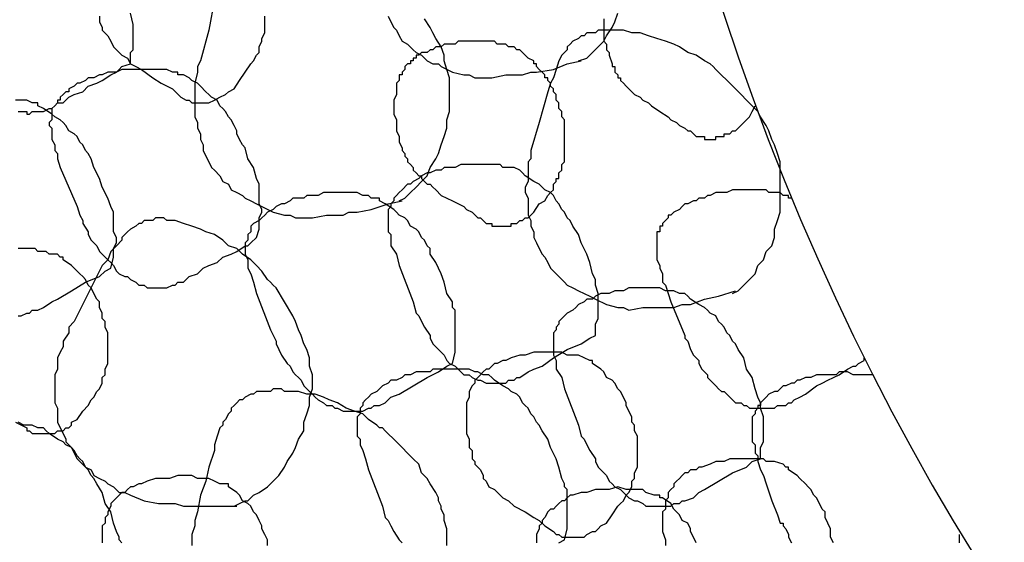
# Model space of a CAD drawing. Header units: millimetres. Extents: x 14 to 424, y 0 to 287.
# Tile 61 of 104: x 332 to 346, y 136 to 144. Entities that reach past the tile are written whole.
import ezdxf

# ---------------------------------------------------------------- set-up
doc = ezdxf.new("R2010")
doc.units = ezdxf.units.MM
doc.layers.add('PDF _0', color=7, linetype='Continuous')

msp = doc.modelspace()

# ---------------------------------------------------------------- linework, layer by layer
at = {"layer": 'PDF _0', "lineweight": 25}
for points in [[(334.752, 143.946), (334.669, 143.489), (334.544, 143.032), (334.503, 142.949), (334.503, 142.907), (334.503, 142.866), (334.461, 142.7), (334.461, 142.616), (334.461, 142.533), (334.461, 142.45), (334.461, 142.367), (334.461, 142.284), (334.461, 142.201), (334.503, 142.118), (334.503, 142.035), (334.544, 141.952), (334.544, 141.869), (334.586, 141.786), (334.586, 141.702), (334.627, 141.619), (334.669, 141.536), (334.71, 141.453), (334.752, 141.412), (334.835, 141.329), (334.877, 141.246), (334.96, 141.204), (335.001, 141.121), (335.084, 141.079), (335.167, 141.038), (335.209, 140.996), (335.292, 140.955), (335.375, 140.913), (335.458, 140.872), (335.624, 140.789), (335.79, 140.747), (335.874, 140.747), (335.957, 140.705), (336.206, 140.705), (336.414, 140.747), (336.538, 140.747), (336.663, 140.747), (336.746, 140.789), (336.871, 140.789), (337.078, 140.83), (337.328, 140.913), (337.535, 140.955)], [(331.844, 142.284), (331.885, 142.284), (331.927, 142.284), (331.969, 142.284), (331.969, 142.243), (332.01, 142.243), (332.052, 142.284), (332.093, 142.284), (332.135, 142.284), (332.176, 142.284), (332.218, 142.284), (332.301, 142.326), (332.342, 142.326), (332.384, 142.367), (332.425, 142.409), (332.509, 142.409), (332.592, 142.492), (332.675, 142.533), (332.799, 142.575), (332.882, 142.658), (333.007, 142.7), (333.09, 142.741), (333.215, 142.824), (333.298, 142.866), (333.339, 142.907), (333.381, 142.949), (333.506, 142.99), (333.506, 143.156), (333.547, 143.198), (333.547, 143.281), (333.547, 143.364), (333.547, 143.447), (333.547, 143.53), (333.547, 143.572), (333.506, 143.738)], [(333.049, 143.697), (333.049, 143.613), (333.09, 143.53), (333.09, 143.489), (333.173, 143.406), (333.215, 143.323), (333.256, 143.24), (333.298, 143.198), (333.381, 143.115), (333.464, 143.073), (333.506, 142.99), (333.589, 142.949), (333.672, 142.907), (333.838, 142.783), (333.963, 142.7), (334.129, 142.616), (334.253, 142.492), (334.336, 142.45), (334.378, 142.45), (334.42, 142.409), (334.461, 142.409), (334.503, 142.409), (334.544, 142.409), (334.586, 142.409), (334.669, 142.409), (334.752, 142.45), (334.835, 142.492), (334.918, 142.533), (334.96, 142.575), (335.043, 142.616), (335.126, 142.741), (335.209, 142.866), (335.292, 142.99), (335.333, 143.032), (335.375, 143.115), (335.417, 143.156), (335.417, 143.24), (335.458, 143.323), (335.458, 143.364), (335.5, 143.447), (335.5, 143.53), (335.5, 143.613), (335.5, 143.697)], [(337.328, 143.697), (337.369, 143.613), (337.411, 143.53), (337.452, 143.489), (337.494, 143.406), (337.535, 143.323), (337.618, 143.281), (337.701, 143.198), (337.743, 143.156), (337.826, 143.115), (337.909, 143.032), (337.992, 142.99), (338.075, 142.99), (338.117, 142.949), (338.283, 142.866), (338.449, 142.824), (338.532, 142.824), (338.615, 142.783), (338.865, 142.783), (339.072, 142.824), (339.197, 142.824), (339.322, 142.824), (339.446, 142.866), (339.529, 142.866), (339.779, 142.907), (339.986, 142.99), (340.194, 143.032)], [(340.152, 143.032), (340.277, 143.073), (340.36, 143.156), (340.443, 143.24), (340.526, 143.323), (340.568, 143.406), (340.651, 143.53), (340.693, 143.613), (340.734, 143.738)], [(337.494, 140.955), (337.577, 140.996), (337.66, 141.079), (337.743, 141.162), (337.826, 141.246), (337.909, 141.329), (337.951, 141.453), (338.034, 141.578), (338.075, 141.661), (338.117, 141.786), (338.158, 141.91), (338.2, 142.035), (338.2, 142.159), (338.241, 142.284), (338.241, 142.409), (338.241, 142.533), (338.241, 142.658), (338.241, 142.783), (338.2, 142.907), (338.158, 143.032), (338.158, 143.115), (338.117, 143.24), (338.034, 143.364), (337.992, 143.447), (337.951, 143.53), (337.868, 143.655)], [(340.526, 143.655), (340.526, 143.613), (340.526, 143.572), (340.526, 143.53), (340.526, 143.489), (340.526, 143.447), (340.526, 143.364), (340.526, 143.323), (340.568, 143.281), (340.568, 143.24), (340.568, 143.198), (340.609, 143.156), (340.609, 143.115), (340.651, 142.99), (340.651, 142.949), (340.693, 142.949), (340.693, 142.866), (340.734, 142.824), (340.734, 142.783), (340.776, 142.783), (340.776, 142.741), (340.817, 142.7), (340.859, 142.658), (340.9, 142.616), (340.942, 142.575), (340.983, 142.533), (341.066, 142.492), (341.108, 142.45), (341.191, 142.409), (341.233, 142.367), (341.357, 142.284), (341.482, 142.201), (341.523, 142.159), (341.606, 142.118), (341.648, 142.076), (341.731, 142.035), (341.773, 141.993), (341.814, 141.993), (341.856, 141.952), (341.897, 141.91), (341.939, 141.91), (341.98, 141.91), (342.022, 141.91), (342.022, 141.869), (342.063, 141.869), (342.105, 141.869), (342.147, 141.869), (342.188, 141.869), (342.188, 141.91), (342.23, 141.91), (342.271, 141.91), (342.313, 141.91), (342.313, 141.952), (342.354, 141.952), (342.396, 141.952), (342.437, 141.993), (342.479, 141.993), (342.52, 142.035), (342.603, 142.118), (342.687, 142.201), (342.728, 142.284), (342.77, 142.367)], [(342.437, 139.584), (342.52, 139.625), (342.603, 139.708), (342.687, 139.792), (342.77, 139.875), (342.811, 139.999), (342.894, 140.082), (342.936, 140.207), (343.019, 140.29), (343.06, 140.415), (343.06, 140.539), (343.102, 140.664), (343.144, 140.789), (343.144, 140.913), (343.144, 141.038), (343.144, 141.162), (343.144, 141.287), (343.144, 141.412), (343.144, 141.536), (343.102, 141.661), (343.06, 141.786), (343.019, 141.869), (342.977, 141.993), (342.936, 142.076), (342.853, 142.201), (342.811, 142.284), (342.728, 142.367), (342.645, 142.45), (342.562, 142.533), (342.396, 142.7), (342.23, 142.866), (342.188, 142.907), (342.147, 142.949), (342.105, 142.99), (342.022, 143.032), (341.897, 143.115), (341.773, 143.156), (341.648, 143.24), (341.565, 143.281), (341.44, 143.323), (341.316, 143.364), (341.191, 143.406), (341.066, 143.447), (340.942, 143.447), (340.817, 143.489), (340.693, 143.489), (340.568, 143.489), (340.526, 143.489), (340.443, 143.489), (340.402, 143.447), (340.36, 143.447), (340.277, 143.447), (340.236, 143.406), (340.194, 143.406), (340.152, 143.364), (340.069, 143.323), (340.028, 143.281), (339.986, 143.24), (339.986, 143.198), (339.945, 143.156), (339.903, 143.115), (339.862, 143.032), (339.82, 142.907), (339.779, 142.783), (339.737, 142.7), (339.695, 142.575), (339.571, 142.118), (339.446, 141.702), (339.446, 141.578), (339.405, 141.536), (339.405, 141.495), (339.405, 141.329), (339.405, 141.246), (339.363, 141.162), (339.363, 141.079), (339.405, 140.996), (339.405, 140.913), (339.405, 140.83), (339.405, 140.747), (339.446, 140.664), (339.446, 140.581), (339.488, 140.498), (339.488, 140.415), (339.529, 140.332), (339.571, 140.248), (339.612, 140.165), (339.654, 140.124), (339.695, 140.041), (339.737, 139.958), (339.82, 139.875), (339.862, 139.833), (339.945, 139.75), (339.986, 139.708), (340.069, 139.667), (340.152, 139.625), (340.236, 139.584), (340.319, 139.542), (340.402, 139.501), (340.568, 139.418), (340.734, 139.376), (340.817, 139.376), (340.9, 139.335), (341.108, 139.376), (341.357, 139.376), (341.44, 139.376), (341.565, 139.376), (341.69, 139.418), (341.814, 139.418), (342.022, 139.501), (342.23, 139.542), (342.479, 139.625)], [(331.844, 139.251), (331.885, 139.251), (331.969, 139.293), (332.01, 139.293), (332.052, 139.335), (332.135, 139.335), (332.218, 139.376), (332.342, 139.459), (332.425, 139.501), (332.633, 139.625), (332.841, 139.75), (333.049, 139.833), (333.132, 139.916), (333.215, 139.958), (333.256, 140.124), (333.256, 140.207), (333.256, 140.248), (333.298, 140.332), (333.298, 140.415), (333.256, 140.498), (333.256, 140.581), (333.256, 140.705), (333.256, 140.747), (333.256, 140.789), (333.215, 140.872), (333.173, 140.996), (333.09, 141.162), (333.049, 141.287), (332.966, 141.453), (332.924, 141.578), (332.882, 141.661), (332.841, 141.702), (332.799, 141.786), (332.758, 141.827), (332.716, 141.91), (332.675, 141.952), (332.592, 141.993), (332.55, 142.076), (332.509, 142.118), (332.467, 142.159), (332.384, 142.201), (332.342, 142.243), (332.218, 142.326), (332.135, 142.367), (332.135, 142.409), (332.093, 142.409), (332.052, 142.409), (331.969, 142.45), (331.885, 142.45), (331.802, 142.45)], [(343.31, 140.996), (343.268, 140.996), (343.268, 141.038), (343.227, 141.038), (343.185, 141.038), (343.144, 141.079), (343.102, 141.079), (343.06, 141.079), (342.977, 141.079), (342.936, 141.121), (342.853, 141.121), (342.811, 141.121), (342.728, 141.121), (342.687, 141.121), (342.603, 141.121), (342.562, 141.121), (342.479, 141.121), (342.437, 141.121), (342.354, 141.079), (342.313, 141.079), (342.23, 141.079), (342.188, 141.079), (342.105, 141.038), (342.063, 141.038), (342.022, 140.996), (341.939, 140.996), (341.897, 140.955), (341.856, 140.955), (341.773, 140.913), (341.731, 140.913), (341.69, 140.872), (341.648, 140.83), (341.565, 140.789), (341.523, 140.747), (341.482, 140.747), (341.482, 140.705), (341.44, 140.664), (341.399, 140.622), (341.399, 140.581), (341.357, 140.581), (341.357, 140.539), (341.357, 140.498), (341.316, 140.498), (341.316, 140.456), (341.316, 140.415), (341.316, 140.373), (341.316, 140.332), (341.316, 140.29), (341.316, 140.248), (341.316, 140.207), (341.316, 140.165), (341.316, 140.124), (341.316, 140.082), (341.357, 139.999), (341.357, 139.958), (341.399, 139.875), (341.399, 139.833), (341.399, 139.75), (341.44, 139.708), (341.482, 139.584), (341.523, 139.459), (341.731, 138.961), (341.731, 138.919), (341.773, 138.878), (341.814, 138.753), (341.856, 138.67), (341.897, 138.628), (341.939, 138.587), (341.939, 138.545), (341.98, 138.462), (342.022, 138.421), (342.063, 138.379), (342.063, 138.338), (342.105, 138.296), (342.147, 138.254), (342.188, 138.213), (342.23, 138.171), (342.271, 138.13), (342.313, 138.13), (342.354, 138.088), (342.396, 138.047), (342.437, 138.005), (342.479, 137.964), (342.562, 137.964), (342.603, 137.922), (342.645, 137.922), (342.687, 137.881), (342.728, 137.881), (342.77, 137.881), (342.811, 137.881), (342.853, 137.881), (342.894, 137.881), (342.936, 137.881), (342.977, 137.881), (343.019, 137.881), (343.06, 137.881), (343.102, 137.922), (343.144, 137.922), (343.227, 137.922), (343.268, 137.964), (343.31, 137.964), (343.351, 138.005), (343.434, 138.047), (343.517, 138.088), (343.684, 138.213), (343.767, 138.254), (343.85, 138.296), (344.016, 138.379), (344.141, 138.462), (344.224, 138.504), (344.265, 138.504), (344.307, 138.545), (344.39, 138.587), (344.39, 138.628)], [(335.043, 136.427), (335.126, 136.468), (335.209, 136.51), (335.25, 136.51), (335.333, 136.593), (335.417, 136.634), (335.541, 136.717), (335.624, 136.8), (335.707, 136.884), (335.79, 137.008), (335.832, 137.091), (335.915, 137.216), (335.957, 137.299), (335.998, 137.424), (336.081, 137.548), (336.081, 137.673), (336.123, 137.797), (336.164, 137.922), (336.164, 138.047), (336.206, 138.171), (336.206, 138.296), (336.206, 138.379), (336.164, 138.504), (336.164, 138.628), (336.123, 138.753), (336.081, 138.836), (336.04, 138.961), (335.998, 139.044), (335.957, 139.168), (335.915, 139.251), (335.79, 139.459), (335.666, 139.667), (335.624, 139.708), (335.583, 139.75), (335.541, 139.792), (335.458, 139.916), (335.375, 139.999), (335.292, 140.082), (335.167, 140.165), (335.084, 140.248), (334.96, 140.29), (334.877, 140.373), (334.752, 140.456), (334.627, 140.498), (334.544, 140.539), (334.42, 140.581), (334.295, 140.622), (334.17, 140.664), (334.129, 140.664), (334.046, 140.664), (334.004, 140.705), (333.963, 140.705), (333.879, 140.705), (333.838, 140.664), (333.796, 140.664), (333.713, 140.664), (333.672, 140.622), (333.63, 140.622), (333.589, 140.581), (333.506, 140.539), (333.464, 140.498), (333.423, 140.456), (333.381, 140.415), (333.381, 140.373), (333.298, 140.29), (333.215, 140.207), (333.173, 140.082), (333.09, 139.999), (332.882, 139.584), (332.675, 139.168), (332.592, 139.085), (332.592, 139.044), (332.592, 139.002), (332.509, 138.878), (332.509, 138.794), (332.467, 138.711), (332.425, 138.628), (332.425, 138.545), (332.425, 138.462), (332.384, 138.379), (332.384, 138.296), (332.384, 138.213), (332.384, 138.13), (332.384, 138.047), (332.384, 137.964), (332.425, 137.881), (332.425, 137.797), (332.425, 137.673), (332.467, 137.59), (332.509, 137.507), (332.55, 137.424), (332.55, 137.382), (332.633, 137.299), (332.675, 137.216), (332.716, 137.133), (332.758, 137.091), (332.841, 137.008), (332.924, 136.967), (332.966, 136.884), (333.049, 136.842), (333.132, 136.8), (333.173, 136.759), (333.256, 136.717), (333.339, 136.634), (333.423, 136.634), (333.506, 136.593), (333.713, 136.51), (333.921, 136.468), (334.046, 136.468), (334.17, 136.468), (334.295, 136.427), (334.378, 136.427), (334.627, 136.427), (334.835, 136.427), (335.084, 136.427)], [(331.802, 137.673), (331.969, 137.59), (331.969, 137.548), (332.01, 137.548), (332.052, 137.507), (332.093, 137.507), (332.135, 137.507), (332.176, 137.507), (332.218, 137.507), (332.259, 137.507), (332.301, 137.507), (332.342, 137.507), (332.384, 137.507), (332.425, 137.548), (332.509, 137.548), (332.55, 137.59), (332.592, 137.59), (332.633, 137.631), (332.633, 137.673), (332.716, 137.714), (332.799, 137.839), (332.882, 137.922), (332.924, 138.005), (332.966, 138.047), (333.007, 138.13), (333.049, 138.171), (333.09, 138.254), (333.09, 138.338), (333.132, 138.379), (333.132, 138.462), (333.173, 138.545), (333.173, 138.628), (333.173, 138.67), (333.173, 138.753), (333.173, 138.836), (333.173, 138.919), (333.173, 139.002), (333.132, 139.085), (333.132, 139.168), (333.09, 139.21), (333.09, 139.293), (333.049, 139.376), (333.049, 139.459), (333.007, 139.501), (332.966, 139.584), (332.924, 139.667), (332.882, 139.708), (332.841, 139.792), (332.799, 139.833), (332.758, 139.875), (332.675, 139.958), (332.633, 139.999), (332.509, 140.082), (332.509, 140.124), (332.467, 140.124), (332.425, 140.165), (332.301, 140.165), (332.259, 140.207), (332.176, 140.207), (332.135, 140.207), (332.093, 140.248), (331.969, 140.248), (331.844, 140.248)], [(339.862, 135.886), (339.945, 135.928), (339.986, 136.094), (339.986, 136.177), (339.986, 136.219), (339.986, 136.302), (339.986, 136.385), (339.986, 136.468), (339.986, 136.551), (339.986, 136.676), (339.945, 136.717), (339.945, 136.759), (339.903, 136.842), (339.862, 137.008), (339.82, 137.133), (339.737, 137.299), (339.695, 137.424), (339.612, 137.548), (339.571, 137.631), (339.529, 137.673), (339.488, 137.756), (339.446, 137.797), (339.405, 137.881), (339.363, 137.922), (339.322, 137.964), (339.28, 138.047), (339.239, 138.088), (339.155, 138.13), (339.114, 138.171), (339.031, 138.213), (338.906, 138.296), (338.865, 138.338), (338.823, 138.379), (338.74, 138.379), (338.657, 138.421), (338.615, 138.421), (338.532, 138.462), (338.449, 138.462), (338.366, 138.462), (338.283, 138.462), (338.241, 138.462), (338.158, 138.462), (338.075, 138.462), (337.992, 138.462), (337.951, 138.421), (337.868, 138.421), (337.785, 138.421), (337.743, 138.421), (337.66, 138.379), (337.577, 138.379), (337.535, 138.338), (337.452, 138.296), (337.369, 138.296), (337.328, 138.254), (337.244, 138.213), (337.203, 138.171), (337.161, 138.13), (337.078, 138.088), (337.037, 138.047), (336.995, 138.005), (336.954, 137.964), (336.954, 137.922), (336.912, 137.881), (336.912, 137.839), (336.912, 137.797), (336.871, 137.756), (336.871, 137.673), (336.871, 137.631), (336.871, 137.548), (336.871, 137.465), (336.912, 137.424), (336.912, 137.34), (336.954, 137.257), (336.995, 137.133), (337.037, 136.967), (337.244, 136.427), (337.286, 136.26), (337.328, 136.219), (337.369, 136.136), (337.411, 136.053), (337.494, 135.928), (337.535, 135.886)], [(344.514, 138.379), (344.431, 138.379), (344.39, 138.379), (344.348, 138.379), (344.265, 138.379), (344.224, 138.379), (344.141, 138.421), (344.099, 138.421), (344.016, 138.421), (343.974, 138.379), (343.891, 138.379), (343.85, 138.379), (343.808, 138.379), (343.725, 138.379), (343.684, 138.379), (343.6, 138.338), (343.559, 138.338), (343.517, 138.338), (343.434, 138.296), (343.393, 138.296), (343.351, 138.254), (343.31, 138.254), (343.227, 138.213), (343.185, 138.213), (343.144, 138.171), (343.102, 138.13), (343.06, 138.13), (342.977, 138.088), (342.936, 138.047), (342.894, 138.005), (342.853, 137.964), (342.853, 137.922), (342.811, 137.922), (342.811, 137.881), (342.77, 137.839), (342.77, 137.797), (342.728, 137.756), (342.728, 137.714), (342.728, 137.673), (342.728, 137.631), (342.728, 137.59), (342.728, 137.548), (342.728, 137.507), (342.728, 137.465), (342.728, 137.382), (342.77, 137.34), (342.77, 137.257), (342.77, 137.216), (342.811, 137.174), (342.811, 137.091), (342.853, 136.967), (342.894, 136.884), (342.936, 136.759), (343.019, 136.51), (343.102, 136.302), (343.144, 136.177), (343.185, 136.177), (343.185, 136.136), (343.227, 136.094), (343.268, 136.011), (343.268, 135.97), (343.31, 135.886)], [(338.2, 135.845), (338.2, 135.97), (338.2, 136.094), (338.158, 136.219), (338.158, 136.26), (338.158, 136.302), (338.117, 136.385), (338.117, 136.427), (338.075, 136.51), (338.075, 136.551), (338.034, 136.634), (337.951, 136.759), (337.909, 136.842), (337.826, 136.925), (337.785, 137.05), (337.701, 137.133), (337.618, 137.216), (337.535, 137.299), (337.452, 137.382), (337.286, 137.548), (337.244, 137.59), (337.203, 137.59), (337.161, 137.631), (337.037, 137.714), (336.954, 137.797), (336.829, 137.839), (336.704, 137.881), (336.58, 137.964), (336.455, 138.005), (336.372, 138.047), (336.247, 138.088), (336.123, 138.088), (335.998, 138.13), (335.874, 138.13), (335.79, 138.13), (335.749, 138.171), (335.666, 138.171), (335.624, 138.171), (335.583, 138.13), (335.5, 138.13), (335.458, 138.13), (335.375, 138.13), (335.333, 138.088), (335.292, 138.088), (335.209, 138.047), (335.167, 138.005), (335.126, 138.005), (335.084, 137.964), (335.043, 137.922), (335.001, 137.881), (335.001, 137.839), (334.96, 137.797), (334.918, 137.714), (334.877, 137.673), (334.877, 137.631), (334.835, 137.59), (334.793, 137.465), (334.752, 137.34), (334.752, 137.257), (334.669, 137.008), (334.627, 136.8), (334.544, 136.593), (334.503, 136.343), (334.461, 136.219), (334.461, 136.177), (334.461, 136.136), (334.42, 136.011), (334.42, 135.928), (334.42, 135.845)], [(333.381, 135.886), (333.339, 135.928), (333.339, 135.97), (333.298, 136.053), (333.256, 136.177), (333.215, 136.343), (333.132, 136.468), (333.09, 136.634), (333.007, 136.759), (332.966, 136.842), (332.924, 136.884), (332.882, 136.967), (332.841, 137.008), (332.799, 137.091), (332.758, 137.133), (332.716, 137.174), (332.675, 137.257), (332.633, 137.299), (332.55, 137.34), (332.509, 137.382), (332.425, 137.424), (332.301, 137.507), (332.259, 137.548), (332.218, 137.59), (332.135, 137.59), (332.052, 137.631), (332.01, 137.631), (331.927, 137.631), (331.844, 137.673)], [(343.933, 135.886), (343.891, 135.97), (343.891, 136.053), (343.891, 136.094), (343.85, 136.177), (343.808, 136.26), (343.808, 136.343), (343.767, 136.385), (343.725, 136.468), (343.684, 136.551), (343.642, 136.593), (343.6, 136.676), (343.559, 136.717), (343.517, 136.759), (343.434, 136.842), (343.393, 136.884), (343.268, 136.967), (343.268, 137.008), (343.227, 137.008), (343.185, 137.05), (343.06, 137.091), (343.019, 137.091), (342.936, 137.091), (342.894, 137.133), (342.853, 137.133), (342.728, 137.133), (342.603, 137.133), (342.52, 137.133), (342.396, 137.133), (342.313, 137.091), (342.188, 137.091), (342.105, 137.05), (341.98, 137.008), (341.939, 137.008), (341.897, 136.967), (341.814, 136.967), (341.773, 136.925), (341.731, 136.925), (341.69, 136.884), (341.648, 136.842), (341.606, 136.8), (341.565, 136.759), (341.565, 136.717), (341.523, 136.676), (341.482, 136.634), (341.482, 136.551), (341.44, 136.51), (341.44, 136.468), (341.44, 136.385), (341.399, 136.343), (341.399, 136.26), (341.399, 136.219), (341.399, 136.177), (341.399, 136.094), (341.399, 136.053), (341.44, 135.928), (341.44, 135.845)], [(335.541, 135.845), (335.541, 135.928), (335.5, 136.011), (335.458, 136.094), (335.458, 136.136), (335.417, 136.219), (335.375, 136.302), (335.333, 136.343), (335.292, 136.427), (335.25, 136.468), (335.167, 136.51), (335.126, 136.593), (335.084, 136.634), (334.96, 136.717), (334.96, 136.759), (334.918, 136.759), (334.835, 136.759), (334.752, 136.8), (334.669, 136.842), (334.627, 136.842), (334.586, 136.842), (334.503, 136.842), (334.42, 136.884), (334.295, 136.884), (334.212, 136.884), (334.087, 136.842), (333.963, 136.842), (333.879, 136.842), (333.755, 136.8), (333.672, 136.759), (333.63, 136.759), (333.547, 136.717), (333.506, 136.717), (333.464, 136.676), (333.423, 136.634), (333.381, 136.634), (333.339, 136.593), (333.298, 136.551), (333.256, 136.51), (333.215, 136.468), (333.215, 136.427), (333.173, 136.343), (333.173, 136.302), (333.132, 136.26), (333.132, 136.177), (333.09, 136.136), (333.09, 136.094), (333.09, 136.011), (333.09, 135.97), (333.09, 135.886)], [(341.897, 135.886), (341.856, 135.97), (341.814, 136.053), (341.814, 136.094), (341.773, 136.177), (341.69, 136.219), (341.648, 136.302), (341.606, 136.343), (341.565, 136.385), (341.523, 136.468), (341.399, 136.551), (341.357, 136.551), (341.357, 136.593), (341.316, 136.593), (341.274, 136.593), (341.149, 136.634), (341.108, 136.676), (341.066, 136.676), (340.983, 136.676), (340.942, 136.676), (340.859, 136.676), (340.734, 136.717), (340.609, 136.676), (340.526, 136.676), (340.402, 136.676), (340.277, 136.634), (340.194, 136.634), (340.069, 136.593), (340.028, 136.593), (339.986, 136.551), (339.945, 136.51), (339.903, 136.51), (339.862, 136.468), (339.82, 136.427), (339.779, 136.385), (339.737, 136.385), (339.695, 136.343), (339.654, 136.26), (339.612, 136.219), (339.612, 136.177), (339.571, 136.136), (339.571, 136.094), (339.529, 136.011), (339.529, 135.97), (339.529, 135.886)], [(345.802, 135.886), (345.802, 136.011)]]:
    msp.add_lwpolyline(points, dxfattribs=at)
for points in [[(339.488, 140.789), (339.571, 140.913), (339.654, 140.955), (339.695, 141.038), (339.737, 141.079), (339.779, 141.121), (339.779, 141.162), (339.779, 141.204), (339.82, 141.246), (339.82, 141.287), (339.862, 141.287), (339.862, 141.329), (339.862, 141.37), (339.903, 141.412), (339.903, 141.453), (339.903, 141.495), (339.945, 141.536), (339.945, 141.578), (339.945, 141.619), (339.945, 141.661), (339.945, 141.702), (339.945, 141.744), (339.945, 141.786), (339.945, 141.827), (339.945, 141.869), (339.945, 141.91), (339.945, 141.952), (339.945, 141.993), (339.945, 142.035), (339.945, 142.076), (339.945, 142.118), (339.945, 142.159), (339.903, 142.201), (339.903, 142.243), (339.903, 142.284), (339.862, 142.326), (339.862, 142.367), (339.862, 142.409), (339.82, 142.45), (339.82, 142.492), (339.82, 142.533), (339.779, 142.575), (339.779, 142.616), (339.737, 142.658), (339.737, 142.7), (339.695, 142.741), (339.695, 142.783), (339.654, 142.783), (339.654, 142.824), (339.612, 142.866), (339.571, 142.907), (339.529, 142.949), (339.529, 142.99), (339.488, 142.99), (339.488, 143.032), (339.405, 143.073), (339.363, 143.115), (339.322, 143.156), (339.28, 143.198), (339.239, 143.198), (339.197, 143.24), (339.114, 143.24), (339.072, 143.281), (339.031, 143.281), (338.948, 143.281), (338.906, 143.323), (338.865, 143.323), (338.823, 143.323), (338.74, 143.323), (338.698, 143.323), (338.657, 143.323), (338.574, 143.323), (338.532, 143.323), (338.491, 143.323), (338.408, 143.323), (338.366, 143.323), (338.325, 143.281), (338.241, 143.281), (338.2, 143.281), (338.158, 143.281), (338.117, 143.24), (338.034, 143.24), (337.992, 143.198), (337.951, 143.198), (337.909, 143.156), (337.868, 143.156), (337.826, 143.156), (337.785, 143.115), (337.743, 143.115), (337.743, 143.073), (337.701, 143.073), (337.701, 143.032), (337.66, 143.032), (337.66, 142.99), (337.618, 142.99), (337.577, 142.949), (337.577, 142.907), (337.535, 142.866), (337.535, 142.824), (337.494, 142.824), (337.494, 142.783), (337.494, 142.741), (337.452, 142.7), (337.452, 142.658), (337.452, 142.616), (337.452, 142.575), (337.452, 142.533), (337.411, 142.45), (337.411, 142.409), (337.411, 142.367), (337.411, 142.284), (337.411, 142.243), (337.452, 142.159), (337.452, 142.118), (337.452, 142.035), (337.452, 141.993), (337.494, 141.91), (337.494, 141.869), (337.494, 141.827), (337.535, 141.744), (337.535, 141.702), (337.577, 141.661), (337.577, 141.619), (337.618, 141.578), (337.618, 141.536), (337.66, 141.495), (337.701, 141.453), (337.701, 141.412), (337.743, 141.37), (337.785, 141.329), (337.826, 141.329), (337.826, 141.287), (337.868, 141.246), (337.909, 141.204), (337.951, 141.204), (337.992, 141.162), (338.034, 141.121), (338.117, 141.038), (338.2, 140.996), (338.283, 140.955), (338.449, 140.872), (338.491, 140.83), (338.574, 140.789), (338.657, 140.705), (338.698, 140.705), (338.74, 140.664), (338.782, 140.622), (338.823, 140.622), (338.865, 140.622), (338.865, 140.581), (338.906, 140.581), (338.948, 140.581), (338.989, 140.581), (339.031, 140.581), (339.072, 140.581), (339.114, 140.581), (339.155, 140.581), (339.155, 140.622), (339.197, 140.622), (339.239, 140.622), (339.28, 140.664), (339.322, 140.664), (339.363, 140.705), (339.405, 140.705), (339.446, 140.747)], [(335.375, 140.415), (335.417, 140.539), (335.417, 140.622), (335.417, 140.705), (335.458, 140.789), (335.458, 140.83), (335.417, 140.913), (335.417, 140.996), (335.417, 141.162), (335.417, 141.204), (335.375, 141.287), (335.333, 141.453), (335.25, 141.578), (335.209, 141.744), (335.167, 141.786), (335.126, 141.869), (335.084, 141.952), (335.084, 141.993), (335.043, 142.076), (335.001, 142.159), (334.96, 142.201), (334.918, 142.284), (334.877, 142.326), (334.835, 142.367), (334.793, 142.45), (334.71, 142.492), (334.669, 142.533), (334.627, 142.575), (334.544, 142.658), (334.503, 142.7), (334.42, 142.741), (334.378, 142.783), (334.295, 142.824), (334.253, 142.824), (334.212, 142.824), (334.212, 142.866), (334.17, 142.866), (334.129, 142.866), (334.046, 142.907), (333.963, 142.907), (333.879, 142.907), (333.838, 142.907), (333.755, 142.907), (333.672, 142.907), (333.589, 142.907), (333.547, 142.907), (333.464, 142.907), (333.381, 142.907), (333.298, 142.866), (333.256, 142.866), (333.173, 142.866), (333.09, 142.824), (333.049, 142.824), (332.966, 142.783), (332.882, 142.783), (332.841, 142.741), (332.758, 142.7), (332.716, 142.7), (332.675, 142.658), (332.592, 142.616), (332.592, 142.575), (332.55, 142.575), (332.509, 142.533), (332.467, 142.492), (332.467, 142.45), (332.425, 142.45), (332.425, 142.409), (332.384, 142.367), (332.342, 142.326), (332.342, 142.284), (332.342, 142.243), (332.342, 142.201), (332.342, 142.159), (332.301, 142.118), (332.301, 142.076), (332.342, 142.035), (332.342, 141.993), (332.342, 141.952), (332.342, 141.869), (332.384, 141.786), (332.384, 141.702), (332.425, 141.661), (332.425, 141.578), (332.467, 141.453), (332.716, 140.872), (332.758, 140.747), (332.799, 140.664), (332.799, 140.622), (332.882, 140.498), (332.882, 140.456), (332.924, 140.373), (332.966, 140.332), (333.007, 140.29), (333.049, 140.207), (333.09, 140.165), (333.132, 140.124), (333.173, 140.082), (333.215, 140.041), (333.256, 139.999), (333.298, 139.916), (333.339, 139.875), (333.423, 139.833), (333.464, 139.833), (333.506, 139.792), (333.589, 139.75), (333.63, 139.708), (333.672, 139.708), (333.713, 139.708), (333.755, 139.667), (333.796, 139.667), (333.838, 139.667), (333.879, 139.667), (333.921, 139.667), (333.963, 139.667), (334.004, 139.667), (334.046, 139.667), (334.129, 139.708), (334.17, 139.708), (334.212, 139.75), (334.295, 139.75), (334.336, 139.792), (334.378, 139.833), (334.503, 139.875), (334.586, 139.958), (334.669, 139.999), (334.793, 140.041), (334.877, 140.124), (335.001, 140.165), (335.084, 140.207), (335.209, 140.29), (335.25, 140.29), (335.292, 140.332)], [(340.402, 138.961), (340.402, 139.127), (340.443, 139.21), (340.443, 139.293), (340.443, 139.335), (340.443, 139.418), (340.443, 139.501), (340.443, 139.584), (340.402, 139.708), (340.402, 139.75), (340.402, 139.792), (340.36, 139.875), (340.319, 140.041), (340.277, 140.165), (340.194, 140.332), (340.152, 140.456), (340.069, 140.581), (340.028, 140.664), (339.986, 140.705), (339.945, 140.789), (339.903, 140.83), (339.862, 140.913), (339.82, 140.955), (339.779, 141.038), (339.737, 141.079), (339.654, 141.121), (339.612, 141.162), (339.571, 141.204), (339.488, 141.246), (339.363, 141.329), (339.322, 141.37), (339.28, 141.412), (339.197, 141.453), (339.114, 141.453), (339.031, 141.453), (338.989, 141.495), (338.906, 141.495), (338.823, 141.495), (338.74, 141.495), (338.698, 141.495), (338.615, 141.495), (338.532, 141.495), (338.449, 141.495), (338.408, 141.495), (338.325, 141.453), (338.241, 141.453), (338.158, 141.453), (338.117, 141.412), (338.034, 141.412), (337.951, 141.37), (337.909, 141.37), (337.826, 141.329), (337.785, 141.287), (337.701, 141.246), (337.66, 141.204), (337.618, 141.204), (337.535, 141.121), (337.494, 141.079), (337.452, 141.038), (337.411, 140.996), (337.411, 140.955), (337.369, 140.913), (337.369, 140.872), (337.328, 140.83), (337.328, 140.789), (337.328, 140.747), (337.328, 140.664), (337.328, 140.581), (337.328, 140.498), (337.369, 140.456), (337.369, 140.373), (337.369, 140.29), (337.452, 140.165), (337.494, 139.999), (337.701, 139.459), (337.743, 139.293), (337.785, 139.251), (337.826, 139.168), (337.868, 139.085), (337.951, 138.961), (337.951, 138.919), (337.992, 138.836), (338.034, 138.794), (338.075, 138.753), (338.117, 138.711), (338.158, 138.67), (338.2, 138.587), (338.241, 138.545), (338.325, 138.504), (338.366, 138.462), (338.408, 138.421), (338.449, 138.379), (338.532, 138.379), (338.574, 138.338), (338.657, 138.296), (338.698, 138.296), (338.782, 138.254), (338.823, 138.254), (338.906, 138.254), (338.948, 138.254), (338.989, 138.254), (339.072, 138.254), (339.114, 138.296), (339.197, 138.296), (339.239, 138.338), (339.28, 138.338), (339.405, 138.421), (339.488, 138.462), (339.612, 138.504), (339.779, 138.628), (339.986, 138.753), (340.194, 138.836), (340.319, 138.919)], [(338.283, 138.545), (338.325, 138.711), (338.325, 138.794), (338.325, 138.836), (338.325, 138.919), (338.325, 139.002), (338.325, 139.085), (338.325, 139.168), (338.325, 139.293), (338.325, 139.335), (338.283, 139.376), (338.283, 139.459), (338.2, 139.584), (338.158, 139.75), (338.117, 139.875), (338.034, 140.041), (337.951, 140.165), (337.951, 140.248), (337.909, 140.29), (337.868, 140.373), (337.826, 140.415), (337.785, 140.498), (337.743, 140.539), (337.66, 140.581), (337.618, 140.664), (337.577, 140.705), (337.494, 140.747), (337.452, 140.789), (337.411, 140.83), (337.286, 140.913), (337.203, 140.955), (337.203, 140.996), (337.161, 140.996), (337.078, 140.996), (337.037, 141.038), (336.954, 141.038), (336.871, 141.079), (336.787, 141.079), (336.704, 141.079), (336.663, 141.079), (336.58, 141.079), (336.497, 141.079), (336.414, 141.079), (336.372, 141.079), (336.289, 141.038), (336.206, 141.038), (336.123, 141.038), (336.081, 140.996), (335.998, 140.996), (335.915, 140.996), (335.874, 140.955), (335.79, 140.913), (335.749, 140.913), (335.666, 140.872), (335.624, 140.83), (335.541, 140.789), (335.5, 140.747), (335.458, 140.705), (335.417, 140.664), (335.333, 140.622), (335.292, 140.581), (335.292, 140.539), (335.292, 140.498), (335.25, 140.456), (335.25, 140.415), (335.25, 140.373), (335.209, 140.332), (335.209, 140.29), (335.209, 140.248), (335.209, 140.165), (335.25, 140.082), (335.25, 140.041), (335.25, 139.958), (335.292, 139.875), (335.333, 139.75), (335.375, 139.584), (335.583, 139.044), (335.666, 138.878), (335.666, 138.836), (335.707, 138.753), (335.749, 138.67), (335.832, 138.545), (335.874, 138.504), (335.915, 138.421), (335.957, 138.379), (335.998, 138.338), (336.04, 138.296), (336.081, 138.213), (336.123, 138.171), (336.164, 138.13), (336.206, 138.088), (336.247, 138.047), (336.289, 138.005), (336.372, 137.964), (336.414, 137.922), (336.497, 137.922), (336.538, 137.881), (336.58, 137.881), (336.663, 137.839), (336.704, 137.839), (336.787, 137.839), (336.829, 137.839), (336.912, 137.839), (336.954, 137.839), (337.037, 137.881), (337.078, 137.881), (337.12, 137.922), (337.203, 137.922), (337.286, 137.964), (337.369, 138.047), (337.494, 138.088), (337.701, 138.213), (337.909, 138.338), (338.075, 138.421), (338.2, 138.504)], [(342.853, 137.133), (342.853, 137.299), (342.894, 137.382), (342.894, 137.424), (342.894, 137.507), (342.894, 137.59), (342.894, 137.673), (342.894, 137.756), (342.853, 137.881), (342.853, 137.922), (342.853, 137.964), (342.811, 138.047), (342.77, 138.171), (342.728, 138.338), (342.645, 138.462), (342.603, 138.628), (342.52, 138.753), (342.479, 138.836), (342.437, 138.878), (342.396, 138.961), (342.354, 139.002), (342.313, 139.085), (342.271, 139.127), (342.23, 139.168), (342.188, 139.251), (342.105, 139.293), (342.063, 139.335), (342.022, 139.376), (341.939, 139.418), (341.814, 139.501), (341.773, 139.542), (341.731, 139.584), (341.648, 139.584), (341.565, 139.625), (341.482, 139.625), (341.44, 139.625), (341.357, 139.667), (341.274, 139.667), (341.191, 139.667), (341.108, 139.667), (341.066, 139.667), (340.983, 139.667), (340.9, 139.667), (340.817, 139.625), (340.776, 139.625), (340.693, 139.625), (340.609, 139.584), (340.568, 139.584), (340.485, 139.584), (340.402, 139.542), (340.36, 139.501), (340.277, 139.501), (340.236, 139.459), (340.152, 139.418), (340.111, 139.376), (340.069, 139.335), (339.986, 139.293), (339.945, 139.251), (339.903, 139.21), (339.862, 139.168), (339.862, 139.127), (339.82, 139.085), (339.82, 139.044), (339.779, 139.002), (339.779, 138.961), (339.779, 138.919), (339.779, 138.878), (339.779, 138.836), (339.779, 138.753), (339.779, 138.67), (339.82, 138.587), (339.82, 138.545), (339.82, 138.462), (339.903, 138.338), (339.945, 138.171), (340.152, 137.631), (340.194, 137.465), (340.236, 137.424), (340.277, 137.34), (340.319, 137.257), (340.402, 137.133), (340.402, 137.091), (340.443, 137.008), (340.485, 136.967), (340.526, 136.925), (340.568, 136.884), (340.609, 136.8), (340.651, 136.759), (340.693, 136.717), (340.776, 136.676), (340.817, 136.634), (340.859, 136.593), (340.9, 136.551), (340.983, 136.51), (341.025, 136.51), (341.108, 136.468), (341.149, 136.427), (341.191, 136.427), (341.274, 136.427), (341.316, 136.427), (341.399, 136.427), (341.44, 136.427), (341.523, 136.427), (341.565, 136.468), (341.648, 136.468), (341.69, 136.51), (341.731, 136.51), (341.856, 136.551), (341.939, 136.634), (342.022, 136.676), (342.23, 136.8), (342.437, 136.925), (342.645, 137.008), (342.728, 137.091)], [(340.568, 136.177), (340.651, 136.302), (340.734, 136.427), (340.776, 136.468), (340.817, 136.51), (340.859, 136.593), (340.9, 136.634), (340.942, 136.717), (340.942, 136.8), (340.983, 136.842), (340.983, 136.925), (341.025, 137.008), (341.025, 137.091), (341.025, 137.133), (341.025, 137.216), (341.025, 137.299), (341.025, 137.382), (341.025, 137.465), (340.983, 137.548), (340.983, 137.631), (340.942, 137.673), (340.942, 137.756), (340.9, 137.839), (340.859, 137.922), (340.859, 137.964), (340.817, 138.047), (340.776, 138.13), (340.734, 138.171), (340.693, 138.254), (340.651, 138.296), (340.568, 138.338), (340.526, 138.421), (340.485, 138.462), (340.36, 138.545), (340.36, 138.587), (340.319, 138.587), (340.236, 138.628), (340.152, 138.67), (340.069, 138.67), (340.028, 138.67), (339.986, 138.67), (339.903, 138.711), (339.82, 138.711), (339.695, 138.711), (339.612, 138.711), (339.488, 138.711), (339.363, 138.67), (339.28, 138.67), (339.155, 138.628), (339.072, 138.587), (339.031, 138.587), (338.948, 138.545), (338.906, 138.545), (338.865, 138.504), (338.823, 138.462), (338.782, 138.462), (338.74, 138.421), (338.698, 138.379), (338.657, 138.338), (338.615, 138.296), (338.615, 138.254), (338.574, 138.213), (338.532, 138.13), (338.532, 138.088), (338.532, 138.047), (338.491, 137.964), (338.491, 137.922), (338.491, 137.839), (338.491, 137.797), (338.491, 137.756), (338.491, 137.673), (338.491, 137.631), (338.491, 137.507), (338.532, 137.424), (338.532, 137.382), (338.532, 137.299), (338.574, 137.257), (338.574, 137.133), (338.615, 137.091), (338.615, 137.05), (338.698, 136.967), (338.74, 136.884), (338.74, 136.842), (338.782, 136.8), (338.823, 136.717), (338.906, 136.676), (338.989, 136.593), (339.031, 136.551), (339.114, 136.51), (339.197, 136.427), (339.363, 136.343), (339.488, 136.26), (339.571, 136.219), (339.654, 136.136), (339.779, 136.053), (339.82, 136.011), (339.862, 136.011), (339.903, 135.97), (339.945, 135.97), (339.986, 135.97), (340.028, 135.97), (340.069, 135.97), (340.111, 135.97), (340.152, 135.97), (340.194, 135.97), (340.236, 135.97), (340.277, 136.011), (340.36, 136.053), (340.402, 136.053), (340.443, 136.094), (340.485, 136.136)]]:
    msp.add_lwpolyline(points, close=True, dxfattribs=at)
msp.add_ellipse((359.26, 150.419), major_axis=(-6.931, 25.743), ratio=0.681156, start_param=2.84467, end_param=9.127855, dxfattribs=at)

doc.saveas('drawing.dxf')
